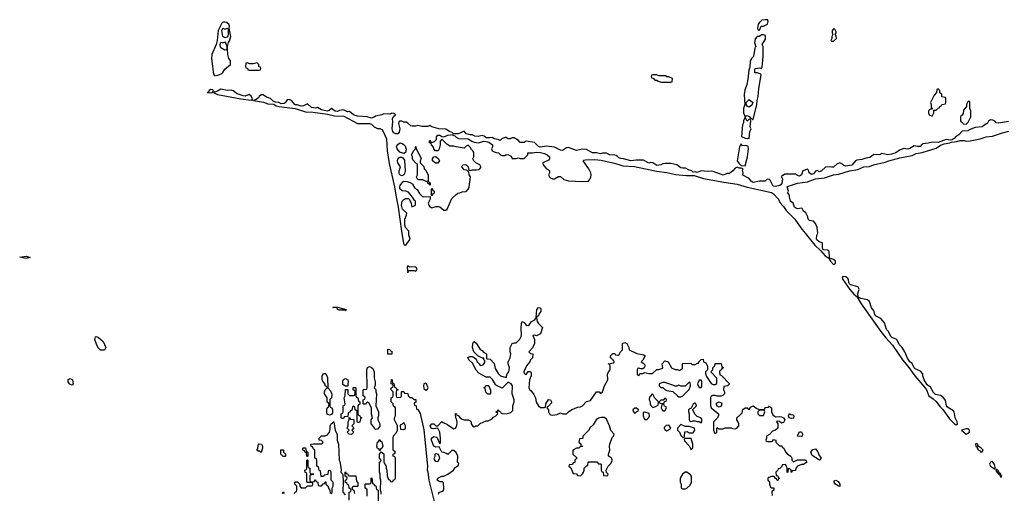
# Model space of a CAD drawing. Header units: inches. Extents: x 2701323 to 2964515, y 494916 to 722124.
# Tile 137 of 256: x 2744046 to 2753849, y 681000 to 685716. Entities that reach past the tile are written whole.
import ezdxf

# ---------------------------------------------------------------- set-up
doc = ezdxf.new("R2010")
doc.units = ezdxf.units.IN
doc.header["$MEASUREMENT"] = 0
doc.layers.add('C7648', color=7, linetype='Continuous')
doc.layers.add('C7658', color=7, linetype='Continuous')

msp = doc.modelspace()

# ---------------------------------------------------------------- linework, layer by layer
at = {"layer": 'C7648', "color": 2}
for points, elevation in [([(2746070, 685692.7), (2746058.5, 685681.5), (2746021, 685610), (2746010.9, 685509.1), (2746001, 685470), (2745958, 685370), (2745956, 685330), (2745974.4, 685174.4), (2745982, 685162), (2745990, 685158), (2746030, 685168), (2746058.9, 685181.1), (2746069, 685190), (2746090, 685224.7), (2746146, 685270), (2746146, 685310), (2746128.9, 685328.9), (2746119, 685370), (2746114, 685430), (2746114, 685450), (2746124, 685490), (2746134, 685506), (2746148, 685550), (2746132.7, 685630), (2746135.1, 685650), (2746129.3, 685670), (2746119.3, 685679.3), (2746110, 685686.6), (2746087.7, 685692.3)], 10), ([(2746090, 685535.3), (2746069.2, 685549.2), (2746059.3, 685610), (2746069.1, 685630.9), (2746090, 685621), (2746110.9, 685630.9), (2746122, 685622), (2746122.8, 685577.2), (2746118, 685550), (2746110, 685542)], 10), ([(2746090, 685413.2), (2746050, 685436), (2746044.2, 685444.2), (2746040.9, 685470), (2746050, 685492), (2746070, 685484.7), (2746090, 685494), (2746099.1, 685479.1), (2746108, 685450), (2746107.5, 685432.5), (2746103.6, 685416.4)], 10), ([(2746410, 685286), (2746370, 685275.3), (2746336.4, 685276.4), (2746310, 685286), (2746298, 685282), (2746294, 685250), (2746298, 685238), (2746312.7, 685232.7), (2746318, 685218), (2746330, 685214), (2746430, 685214), (2746442, 685218), (2746446, 685230), (2746442, 685242), (2746427.3, 685247.3), (2746426, 685270)], 10), ([(2745950, 685022), (2745932, 685010), (2745924.7, 684995.3), (2745914, 684990), (2745950, 684986.8), (2745966, 684990), (2745976.4, 685003.6), (2745970, 685018)], 10), ([(2746050, 685023.7), (2746016.4, 685003.6), (2745990, 684994), (2745983.6, 684996.4), (2745974, 684990), (2746014, 684970), (2746247.1, 684927.1), (2746350, 684914.8), (2746358, 684918), (2746366, 684914), (2746362, 684922), (2746365.2, 684930), (2746350, 684953.2), (2746330, 684972.3), (2746290, 684954), (2746270, 684958.4), (2746210, 684977.2), (2746170, 685006), (2746150, 685014), (2746110, 685009.4)], 10), ([(2747870, 684384), (2747830, 684397.7), (2747803.1, 684430), (2747797.6, 684450), (2747800.9, 684459.1), (2747810, 684473.4), (2747830, 684488.4), (2747859.5, 684479.5), (2747881.6, 684461.6), (2747888.6, 684448.6), (2747894.4, 684425.6), (2747887.3, 684392.7)], 10), ([(2748130, 684066), (2748122, 684082), (2748110, 684086), (2748106, 684106), (2748094, 684106), (2748060.4, 684120.4), (2748020.4, 684120.4), (2748007.3, 684127.3), (2748000.4, 684140.4), (2747998, 684150), (2748006, 684170), (2748006, 684270), (2748002, 684282), (2747990, 684286), (2747960.2, 684320.2), (2747955.3, 684330), (2747955.3, 684350), (2747946, 684370), (2747970, 684414), (2747986, 684430), (2747986, 684450), (2747990, 684454), (2747992.7, 684432.7), (2748002, 684410), (2748038, 684350), (2748042, 684330), (2748034, 684310), (2748034, 684290), (2748070, 684254), (2748074, 684230), (2748090, 684214), (2748112, 684170), (2748114, 684110), (2748118, 684098), (2748131.6, 684091.6), (2748134, 684070)], 10), ([(2748185.6, 684285.6), (2748155.3, 684310), (2748155.3, 684330), (2748168.7, 684351.3), (2748190, 684352), (2748216, 684330), (2748224.7, 684310), (2748210, 684288.7)], 10), ([(2747850, 684162.4), (2747831.2, 684171.2), (2747824.1, 684184.1), (2747825.3, 684210), (2747838.7, 684250), (2747810.9, 684290), (2747806.8, 684310), (2747811.9, 684328.1), (2747821.3, 684338.7), (2747830, 684345.7), (2747850, 684347.2), (2747861.7, 684341.7), (2747875.6, 684315.6), (2747882.7, 684210), (2747877.2, 684182.8), (2747870, 684172)], 10), ([(2748146, 683966), (2748146, 684030), (2748150, 684034), (2748158, 684018), (2748174, 684010), (2748174, 683990), (2748158, 683982), (2748150, 683966)], 10), ([(2744110, 683339.5), (2744046, 683350), (2744110, 683362), (2744150, 683349.5)], 6), ([(2747910, 683268), (2747904.9, 683250), (2747910, 683194), (2747912.9, 683207.1), (2747922.7, 683217.3), (2747970, 683219.5), (2747990, 683210.7), (2748002.9, 683230), (2747990, 683254), (2747932.1, 683252.1), (2747917.2, 683257.2)], 10), ([(2747290, 682818), (2747282, 682822), (2747230, 682822.4), (2747209.4, 682830), (2747205.2, 682845.2), (2747165.2, 682850), (2747170, 682853.4), (2747210, 682852.4), (2747298, 682830)], 6), ([(2744850, 682426), (2744830, 682446), (2744813.6, 682473.6), (2744795.3, 682530), (2744802, 682558), (2744810, 682562), (2744830, 682552), (2744876, 682510), (2744902, 682450), (2744890, 682426)], 6), ([(2747710, 682386), (2747710, 682434), (2747732.7, 682432.7), (2747738, 682418), (2747750, 682414), (2747750, 682386)], 6), ([(2747130, 681778), (2747108.9, 681788.9), (2747103.1, 681803.1), (2747103.1, 681836.9), (2747110, 681854), (2747122, 681858), (2747126, 681890), (2747122, 681902), (2747108.4, 681908.4), (2747108, 681950), (2747082, 681990), (2747082, 682010), (2747088.4, 682031.6), (2747106, 682050), (2747102, 682062), (2747088.4, 682068.4), (2747087.3, 682087.3), (2747070, 682106), (2747058, 682130), (2747058, 682170), (2747070, 682194), (2747090, 682194), (2747094, 682190), (2747111.3, 682151.3), (2747114, 682050), (2747139.8, 682019.8), (2747152.7, 681987.3), (2747151.6, 681948.4), (2747138, 681942), (2747134, 681930), (2747134, 681870), (2747138, 681858), (2747154, 681850), (2747162, 681830), (2747159.6, 681800.4), (2747150, 681786)], 6), ([(2747590, 681635.3), (2747581.2, 681641.2), (2747570, 681666), (2747546, 681690), (2747546, 681730), (2747558, 681750), (2747548, 681788), (2747548, 681850), (2747522, 681902), (2747510, 681906), (2747498, 681902), (2747490, 681886), (2747470, 681886), (2747466, 681890), (2747466, 681930), (2747482, 681938), (2747486, 681950), (2747482, 681962), (2747466, 681970), (2747466, 682030), (2747470, 682034), (2747502, 682038), (2747506, 682050), (2747502, 682230), (2747510, 682254), (2747530, 682262), (2747550, 682254), (2747562, 682242), (2747574, 682210), (2747574, 682150), (2747584.7, 682110), (2747583.6, 682076.4), (2747574, 682050), (2747592, 682032), (2747592, 682010), (2747598, 681990), (2747592, 681870), (2747618, 681810), (2747618, 681770), (2747611.3, 681750), (2747611.6, 681731.6), (2747631.3, 681690), (2747630, 681666), (2747610, 681638)], 6), ([(2744570, 682078), (2744550, 682082), (2744542, 682090), (2744528.7, 682110), (2744530, 682134), (2744550, 682142), (2744572, 682130), (2744578, 682090)], 6), ([(2747290, 682066), (2747264, 682084), (2747263.1, 682116.9), (2747270, 682134), (2747280.4, 682139.6), (2747290, 682142), (2747312, 682130), (2747318, 682110), (2747312, 682090), (2747314, 682070), (2747310, 682066)], 6), ([(2748090, 682095.6), (2748068.9, 682091.1), (2748064.9, 682070), (2748070, 682044.7), (2748090, 682027.3), (2748104.7, 682035.3), (2748111.8, 682050), (2748097, 682090)], 10), ([(2747410, 681706), (2747406, 681710), (2747406, 681810), (2747402, 681822), (2747386, 681830), (2747382, 681862), (2747370, 681866), (2747358, 681862), (2747352.7, 681827.3), (2747338, 681822), (2747332.7, 681807.3), (2747318, 681802), (2747314, 681766), (2747278, 681762), (2747270, 681746), (2747250, 681746), (2747246, 681750), (2747246, 681790), (2747262, 681798), (2747266, 681810), (2747266, 681870), (2747282, 681878), (2747286, 681890), (2747278, 681950), (2747286, 681970), (2747290, 682034), (2747312.7, 682032.7), (2747314, 681990), (2747330, 681974), (2747370, 681974), (2747382, 681978), (2747386, 682010), (2747382, 682022), (2747367.3, 682027.3), (2747366, 682050), (2747370, 682054), (2747390, 682054), (2747394, 682050), (2747394, 681970), (2747398, 681958), (2747414, 681950), (2747418, 681918), (2747434, 681910), (2747432.7, 681887.3), (2747418, 681882), (2747414, 681870), (2747414, 681790), (2747418, 681778), (2747432.7, 681772.7), (2747438, 681758), (2747454, 681750), (2747438, 681742), (2747434, 681710), (2747430, 681706)], 6), ([(2748730, 681986), (2748707.3, 681987.3), (2748688.4, 682008.4), (2748682, 682042), (2748668.4, 682048.4), (2748670, 682054), (2748682, 682058), (2748688.4, 682071.6), (2748711.6, 682071.6), (2748719.6, 682059.6), (2748732.7, 682027.3), (2748734, 681990)], 6), ([(2747350, 681586), (2747327.3, 681587.3), (2747306, 681610), (2747326, 681630), (2747306, 681650), (2747318, 681670), (2747318, 681710), (2747326, 681730), (2747326, 681754), (2747332.7, 681752.7), (2747338, 681738), (2747370, 681734), (2747374, 681730), (2747374, 681690), (2747354, 681670), (2747371.6, 681651.6), (2747354, 681630), (2747371.3, 681610)], 6), ([(2747870, 681706), (2747852.7, 681687.3), (2747838, 681682), (2747834, 681670), (2747838, 681638), (2747870, 681634), (2747886, 681650), (2747886, 681670)], 6), ([(2749870, 681755.3), (2749834.6, 681754.6), (2749810, 681748.7), (2749784.7, 681730), (2749756.9, 681683.1), (2749725.4, 681654.6), (2749710, 681626), (2749654, 681570), (2749654, 681550), (2749650, 681546), (2749618, 681542), (2749614, 681510), (2749631.6, 681491.6), (2749634, 681474), (2749652, 681470), (2749650, 681466), (2749630, 681466), (2749611.6, 681448.4), (2749590, 681448), (2749554, 681430), (2749554, 681390), (2749591.6, 681351.6), (2749591.6, 681348.4), (2749574, 681330), (2749572.7, 681307.3), (2749558, 681302), (2749550, 681286), (2749518, 681282), (2749514, 681270), (2749532.7, 681252.7), (2749558, 681198), (2749590, 681194), (2749598, 681178), (2749630, 681174), (2749650, 681194), (2749658, 681210), (2749666, 681230), (2749666, 681250), (2749690, 681274), (2749702, 681278), (2749706, 681310), (2749710, 681314), (2749791.6, 681311.6), (2749810, 681294), (2749830, 681294), (2749834, 681290), (2749834, 681230), (2749838, 681218), (2749854, 681210), (2749858, 681178), (2749890, 681174), (2749902, 681178), (2749906, 681190), (2749887.3, 681207.3), (2749886, 681230), (2749906, 681270), (2749928.4, 681291.6), (2749948, 681330), (2749934.6, 681354.6), (2749908, 681370), (2749908, 681390), (2749922, 681430), (2749919, 681470), (2749922, 681490), (2749944, 681556), (2749958, 681570), (2749966, 681590), (2749930, 681626), (2749918, 681670), (2749890, 681738)], 6), ([(2747630, 681426), (2747622, 681442), (2747610, 681446), (2747602, 681470), (2747608, 681510), (2747622, 681518), (2747630, 681534), (2747638, 681518), (2747651.6, 681511.6), (2747662, 681470), (2747650, 681446), (2747638, 681442), (2747634, 681426)], 6), ([(2746450, 681406), (2746438, 681418), (2746420.4, 681420.4), (2746408, 681430), (2746416.4, 681443.6), (2746420.4, 681479.6), (2746430, 681492), (2746454, 681490), (2746462, 681470), (2746462, 681450)], 6), ([(2746670, 681366), (2746646, 681390), (2746647.3, 681432.7), (2746670, 681434), (2746674, 681430), (2746674, 681410), (2746694, 681390), (2746694, 681370), (2746690, 681366)], 6), ([(2746910, 681366), (2746906, 681370), (2746902, 681402), (2746887.3, 681407.3), (2746882, 681422), (2746866, 681430), (2746866, 681450), (2746870, 681454), (2746892.7, 681452.7), (2746898, 681418), (2746914, 681410), (2746914, 681370)], 6), ([(2748210, 681314), (2748190, 681317.2), (2748175.5, 681335.5), (2748172.7, 681350), (2748182.7, 681370), (2748184, 681390), (2748190, 681396), (2748211.1, 681391.1), (2748223.5, 681363.5), (2748224.9, 681350)], 6)]:
    msp.add_lwpolyline(points, close=True, dxfattribs=dict(at, elevation=elevation))
for points, elevation in [([(2750000, 684348.9), (2749983, 684363), (2749970, 684367.6), (2749918, 684370), (2749890, 684387), (2749850, 684386.6), (2749830, 684379.5), (2749790, 684389.6), (2749749.6, 684389.6), (2749690, 684422.9), (2749650, 684427), (2749590, 684412.7), (2749510, 684441.6), (2749490, 684440.7), (2749450, 684414), (2749430, 684415.6), (2749370, 684446.6), (2749290, 684458), (2749228, 684448), (2749210, 684452.7), (2749170, 684492.7), (2749090, 684507), (2749070, 684494.5), (2749030, 684494.5), (2749012.6, 684512.6), (2748970, 684540.9), (2748950, 684539.3), (2748930, 684529.3), (2748910, 684529.3), (2748890, 684543.6), (2748878.4, 684541.6), (2748850, 684532.3), (2748830, 684512.7), (2748810, 684522.7), (2748769.5, 684529.5), (2748750, 684542.7), (2748722, 684538), (2748690, 684539.7), (2748670, 684555.1), (2748650, 684562.9), (2748610, 684552.4), (2748577.7, 684557.7), (2748550, 684569.4), (2748529.5, 684569.5), (2748490, 684580.9), (2748470, 684605.2), (2748410, 684578.4), (2748370, 684579), (2748361.2, 684581.2), (2748359, 684590), (2748324.2, 684604.2), (2748290, 684627.3), (2748218, 684630), (2748150, 684649.3), (2748130, 684662.7), (2748110, 684653.2), (2748050, 684653.3), (2748010, 684662.4), (2747985.8, 684654.2), (2747954.7, 684654.7), (2747939.4, 684659.4), (2747910, 684686.6), (2747894.2, 684694.2), (2747870, 684695.1), (2747850, 684704.5), (2747830, 684707), (2747821.2, 684698.8), (2747816.1, 684683.9), (2747829.1, 684630), (2747824.7, 684595.3), (2747810, 684580.9), (2747790, 684579.5), (2747769.6, 684589.6), (2747761.7, 684601.7), (2747754.5, 684630), (2747762, 684702), (2747757, 684730), (2747769.1, 684750.9), (2747788, 684770), (2747770, 684782), (2747750, 684784), (2747730, 684775.3), (2747670, 684779.3), (2747650.5, 684769.5), (2747590, 684756), (2747575.2, 684744.8), (2747550, 684736), (2747506, 684750), (2747410, 684755.1), (2747368.7, 684770), (2747330, 684802), (2747310, 684798), (2747270, 684819.3), (2747230, 684812), (2747210, 684802.9), (2747186, 684806), (2747150, 684832.7), (2747126.7, 684813.3), (2747106.3, 684806.3), (2747050, 684817.6), (2747010, 684840.9), (2746990, 684836.2), (2746950, 684840.9), (2746910, 684878), (2746870, 684856.9), (2746850, 684855.6), (2746810, 684867.3), (2746787.2, 684867.2), (2746752.5, 684912.5), (2746730, 684919.6), (2746710, 684918), (2746690, 684889.2), (2746677.5, 684882.5), (2746650, 684879.3), (2746626, 684890), (2746593.6, 684893.6), (2746570, 684904), (2746542, 684930), (2746503.9, 684943.9), (2746470, 684969.3), (2746450, 684966.6), (2746430, 684952), (2746422.8, 684937.2), (2746399.8, 684920.2), (2746374, 684910), (2746473.4, 684893.4), (2746517.5, 684877.5), (2746576, 684876), (2746599.8, 684859.8), (2746628.4, 684851.6), (2746789.1, 684830.9), (2746890, 684798), (2746966, 684794), (2747110, 684774), (2747179.8, 684759.8), (2747274, 684754), (2747410, 684682), (2747530, 684682), (2747550, 684674), (2747574, 684650), (2747610, 684632), (2747630, 684631.3), (2747650, 684622), (2747662, 684610), (2747698, 684530), (2747706, 684410), (2747723.5, 684283.5), (2747778, 684050), (2747792.7, 683950), (2747814.9, 683850), (2747846, 683610), (2747868.5, 683488.5), (2747875.3, 683475.3), (2747890, 683470.8), (2747932.3, 683530), (2747920.9, 683570), (2747919, 683610), (2747885.9, 683645.9), (2747879.2, 683670), (2747881.1, 683730), (2747897.6, 683770), (2747899.5, 683790), (2747858.9, 683830), (2747847.3, 683870), (2747849.6, 683890), (2747855.1, 683910), (2747870, 683924.9), (2747890, 683935.8), (2747915.9, 683935.9), (2747926.2, 683926.2), (2747930, 683912), (2747939.8, 683899.8), (2747950, 683854), (2747986, 683870), (2747986, 683910), (2747976.4, 683916.4), (2747958, 683950), (2747918, 683998), (2747890, 684009.7), (2747853.2, 684013.2), (2747831.1, 684030), (2747829.6, 684050), (2747834.7, 684065.3), (2747859.5, 684100.5), (2747870, 684107.2), (2747905.1, 684105.1), (2747947.3, 684087.3), (2747958, 684078), (2747979.6, 684039.6), (2748003.6, 684023.6), (2748025.4, 683985.4), (2748056.9, 683956.9), (2748070, 683951.3), (2748134, 683954), (2748132, 683930), (2748112, 683890), (2748118, 683870), (2748130, 683852), (2748150, 683842), (2748190, 683856), (2748216.9, 683856.9), (2748230, 683852), (2748270, 683818), (2748290, 683818), (2748302, 683830), (2748350, 683934), (2748390, 683974), (2748402, 683978), (2748406, 683990), (2748427.3, 683992.7), (2748450, 684002), (2748490, 684004.7), (2748515.3, 684030), (2748522, 684050), (2748534, 684150), (2748522, 684170), (2748518, 684198), (2748498, 684218), (2748470, 684222), (2748448.7, 684250), (2748458, 684270), (2748470, 684274.8), (2748492, 684270), (2748512, 684250), (2748518, 684218), (2748530, 684214), (2748550, 684222), (2748590, 684221), (2748614.6, 684225.4), (2748628.4, 684231.6), (2748636.4, 684243.6), (2748638, 684250), (2748628, 684270), (2748589, 684289), (2748566, 684310), (2748558, 684330), (2748568.4, 684351.6), (2748568.7, 684390), (2748554.6, 684414.6), (2748543.1, 684423.1), (2748530, 684446), (2748510, 684466), (2748490, 684458), (2748470, 684438), (2748390, 684448.7), (2748370, 684458), (2748330, 684458), (2748298, 684478), (2748250, 684526), (2748232.7, 684507.3), (2748231.3, 684470), (2748222, 684430), (2748212, 684410), (2748186, 684410), (2748168.4, 684428.4), (2748167.3, 684447.3), (2748146, 684470), (2748142, 684482), (2748126, 684490), (2748126, 684510), (2748130, 684512), (2748138, 684498), (2748150, 684494), (2748176.4, 684503.6), (2748196.4, 684523.6), (2748195.3, 684550), (2748210, 684564.7), (2748230, 684564.7), (2748250, 684551.3), (2748270, 684551), (2748310, 684567.3), (2748354, 684574), (2748352, 684570), (2748378, 684558), (2748390, 684544.7), (2748414.4, 684534.4), (2748510, 684530.7), (2748546, 684506), (2748570, 684498), (2748610, 684491.3), (2748670, 684506.8), (2748690, 684504), (2748715.5, 684495.5), (2748752, 684470), (2748752, 684450), (2748742, 684430), (2748751.6, 684411.6), (2748763.6, 684403.6), (2748790, 684392), (2748811.6, 684391.6), (2748834, 684370), (2748850, 684362), (2748876.4, 684363.6), (2748890, 684374), (2748911.6, 684371.6), (2748938, 684358), (2748950, 684334), (2748990, 684334), (2749010, 684342), (2749030, 684334), (2749070, 684334), (2749106, 684370), (2749106, 684390), (2749110, 684391.3), (2749150, 684391), (2749190, 684397.3), (2749230, 684393.4), (2749270, 684382.8), (2749298, 684370), (2749322, 684350), (2749322, 684330), (2749310, 684318), (2749254, 684290), (2749258, 684270), (2749290, 684232), (2749310, 684222), (2749322, 684210), (2749322, 684190), (2749312, 684170), (2749325.4, 684145.4), (2749350, 684131.3), (2749370, 684132), (2749410, 684154), (2749430, 684154), (2749463.6, 684123.6), (2749510, 684111.3), (2749650, 684104), (2749710, 684107.3), (2749720.1, 684119.9), (2749731.2, 684148.8), (2749734.7, 684170), (2749731.5, 684190), (2749712.1, 684232.1), (2749655.3, 684310), (2749662, 684318), (2749678, 684322), (2749770, 684323.1), (2749835.6, 684315.6), (2749951.7, 684291.7), (2750000, 684277.1)], 10), ([(2748215.3, 680990), (2748222, 681010), (2748259.6, 681020.4), (2748267.3, 681032.7), (2748269.6, 681050), (2748264, 681104), (2748254.6, 681114.6), (2748230, 681115.1), (2748203.7, 681130), (2748210, 681150.4), (2748250, 681171.3), (2748270, 681172), (2748310, 681191.3), (2748366, 681230), (2748383.1, 681256.9), (2748410, 681274), (2748418, 681298), (2748406, 681310), (2748408, 681370), (2748390, 681406), (2748370, 681426), (2748350, 681426), (2748310, 681386), (2748296.4, 681396.4), (2748267.3, 681407.3), (2748248.7, 681408.7), (2748222, 681462), (2748190, 681459.3), (2748169.7, 681469.7), (2748145.1, 681530), (2748147, 681550), (2748170, 681566), (2748199.3, 681559.3), (2748230, 681494), (2748235.3, 681510), (2748235.3, 681550), (2748229.3, 681610), (2748210, 681648.7), (2748170, 681642), (2748150, 681645.1), (2748142.7, 681650), (2748132.7, 681670), (2748150.6, 681690.6), (2748170.6, 681690.6), (2748190, 681671.3), (2748210, 681672), (2748250, 681714), (2748263.6, 681703.6), (2748305.4, 681685.4), (2748322, 681670), (2748370, 681642), (2748386, 681650), (2748398, 681670), (2748402, 681710), (2748396.4, 681736.4), (2748388, 681750), (2748386, 681794), (2748394, 681790), (2748398, 681778), (2748410, 681774), (2748432, 681750), (2748450, 681738), (2748470, 681731.3), (2748510, 681732), (2748530, 681722), (2748542, 681710), (2748542, 681690), (2748554, 681670), (2748570, 681662), (2748588, 681672), (2748607.3, 681672.7), (2748630, 681694), (2748690, 681722), (2748710, 681722), (2748750, 681742), (2748763.1, 681756.9), (2748786, 681770), (2748806, 681790), (2748802, 681802), (2748786, 681810), (2748802, 681818), (2748810, 681834), (2748818, 681818), (2748834, 681810), (2748838, 681798), (2748850, 681794), (2748890, 681792), (2748936.4, 681803.6), (2748956.4, 681823.6), (2748955.3, 681870), (2748968.7, 681910), (2748968.7, 681930), (2748948, 681990), (2748953.2, 682070), (2748938, 682090), (2748910, 682108), (2748850, 682046), (2748794.6, 682074.6), (2748782, 682082), (2748752.5, 682132.5), (2748730, 682155.3), (2748690, 682155.3), (2748616.4, 682196.4), (2748590, 682226), (2748555.3, 682295.3), (2748518, 682330), (2748508.9, 682351.1), (2748530, 682362), (2748550, 682362), (2748572, 682352), (2748590, 682334), (2748602, 682310), (2748622, 682290), (2748630, 682274), (2748662, 682278), (2748676.4, 682303.6), (2748678, 682318), (2748668.4, 682328.4), (2748666, 682346), (2748654, 682346), (2748608, 682368), (2748568, 682410), (2748555.3, 682450), (2748558, 682490), (2748566, 682510), (2748570, 682512), (2748590, 682494), (2748630, 682432), (2748650, 682422), (2748664.7, 682404.7), (2748694, 682390), (2748694, 682350), (2748698, 682338), (2748730, 682334), (2748770, 682292), (2748781.4, 682241.4), (2748810, 682192), (2748834, 682170), (2748890, 682154), (2748898, 682190), (2748915.3, 682210), (2748924, 682250), (2748908, 682290), (2748908, 682310), (2748928, 682350), (2748935.3, 682390), (2748928.7, 682410), (2748928, 682450), (2748948, 682490), (2748970, 682498), (2748990, 682498), (2749024, 682536), (2749038, 682562), (2749042, 682578), (2749038, 682642), (2749042, 682690), (2749049, 682711), (2749070, 682702), (2749090, 682674), (2749110, 682672), (2749120.4, 682679.6), (2749142, 682710), (2749173.6, 682726.4), (2749183.1, 682736.9), (2749188.9, 682751.1), (2749195.3, 682830), (2749210, 682851), (2749230, 682842), (2749236, 682830), (2749236, 682810), (2749214.8, 682785.2), (2749210, 682766), (2749198, 682762), (2749192.7, 682747.3), (2749198.8, 682710), (2749210.5, 682690.5), (2749252, 682650), (2749230, 682588.7), (2749190, 682568.7), (2749170, 682575.3), (2749154, 682570), (2749170.9, 682530.9), (2749170.7, 682490), (2749150, 682448), (2749114, 682410), (2749132.7, 682392.7), (2749154, 682390), (2749151.3, 682350), (2749132, 682330), (2749124.7, 682310), (2749091.3, 682270), (2749066, 682210), (2749070, 682194), (2749090, 682182), (2749110, 682212), (2749131.3, 682211.3), (2749139.6, 682199.6), (2749138, 682170), (2749122, 682130), (2749116, 682050), (2749126, 682030), (2749139.9, 682019.9), (2749164.5, 681984.5), (2749181, 681950), (2749187.1, 681907.1), (2749210, 681872), (2749230, 681854), (2749270, 681854), (2749282, 681858), (2749286, 681890), (2749310, 681934), (2749331.6, 681931.6), (2749342, 681910), (2749339.6, 681900.4), (2749310, 681866), (2749298, 681862), (2749294, 681850), (2749311.6, 681831.6), (2749311.3, 681810), (2749322, 681790), (2749330, 681782), (2749350, 681778), (2749396.4, 681783.6), (2749430, 681802), (2749452.7, 681792.7), (2749490, 681792), (2749508.9, 681811.1), (2749544.7, 681835.3), (2749603.1, 681856.9), (2749630, 681862), (2749650, 681872), (2749690, 681914), (2749730, 681924.7), (2749789, 682011), (2749814, 682010), (2749830, 681994), (2749848.4, 682011.6), (2749869.3, 682070.7), (2749902, 682130), (2749898, 682190), (2749910, 682214), (2749926, 682230), (2749926, 682270), (2749922, 682282), (2749906, 682290), (2749962, 682298), (2749966, 682310), (2749962, 682322), (2749947.3, 682327.3), (2749942, 682342), (2749928.4, 682348.4), (2749928, 682370), (2749950, 682392), (2749971.6, 682391.6), (2749978, 682378), (2750000, 682375.2)], 6), ([(2747646, 680990), (2747646, 681010), (2747638, 681030), (2747642, 681130), (2747634, 681150), (2747635.3, 681190), (2747628, 681210), (2747628, 681310), (2747642, 681318), (2747646, 681330), (2747628.4, 681348.4), (2747628, 681390), (2747646, 681414), (2747671.6, 681391.6), (2747672.7, 681312.7), (2747683.6, 681283.6), (2747694, 681270), (2747694, 681250), (2747702, 681230), (2747704.7, 681175.3), (2747718, 681138), (2747732.7, 681132.7), (2747738, 681118), (2747750, 681114), (2747762, 681118), (2747767.3, 681132.7), (2747782, 681138), (2747786, 681150), (2747786, 681350), (2747782, 681362), (2747766, 681370), (2747766, 681390), (2747782, 681398), (2747786, 681410), (2747766, 681430), (2747766, 681550), (2747768.4, 681571.6), (2747796.4, 681603.6), (2747806, 681630), (2747806, 681670), (2747778, 681730), (2747778, 681750), (2747786, 681770), (2747786, 681850), (2747782, 681862), (2747767.3, 681867.3), (2747766, 681890), (2747746, 681910), (2747746, 681950), (2747762, 681958), (2747766, 681970), (2747766, 682010), (2747746, 682030), (2747746, 682050), (2747762, 682058), (2747766, 682070), (2747762, 682082), (2747746, 682090), (2747747.3, 682132.7), (2747754, 682130), (2747758, 682098), (2747771.6, 682091.6), (2747778, 682058), (2747790, 682054), (2747798, 682038), (2747814, 682030), (2747798, 682022), (2747794, 682010), (2747794, 681970), (2747798, 681958), (2747810, 681954), (2747842, 681958), (2747846, 681970), (2747846, 682010), (2747850, 682014), (2747870, 682014), (2747878, 681998), (2747912, 681992), (2747914, 681970), (2747930, 681954), (2747950, 681954), (2747970, 681934), (2747990, 681934), (2747991.6, 681908.4), (2747978, 681902), (2747974, 681890), (2747978, 681878), (2747994, 681870), (2747998, 681838), (2748010, 681834), (2748033.7, 681793.7), (2748070.6, 681630.6), (2748104.7, 681270), (2748102, 681230), (2748110, 681214), (2748121, 681130), (2748178, 680890)], 6), ([(2747150, 680994), (2747158, 681010), (2747158, 681050), (2747166, 681070), (2747166, 681110), (2747146, 681130), (2747146, 681210), (2747142, 681222), (2747130, 681226), (2747118, 681222), (2747112.7, 681187.3), (2747078, 681182), (2747070, 681166), (2747047.3, 681167.3), (2747042, 681222), (2747027.3, 681227.3), (2747022, 681262), (2747006, 681270), (2747006, 681330), (2747002, 681342), (2746986, 681350), (2746986, 681430), (2746967.3, 681447.3), (2746962, 681462), (2746947.3, 681467.3), (2746946, 681490), (2746970, 681494), (2747050, 681494), (2747062, 681498), (2747066, 681510), (2747050, 681526), (2747027.3, 681527.3), (2747026, 681550), (2747050, 681571.3), (2747088.4, 681571.6), (2747110, 681582), (2747129, 681610), (2747136.4, 681636.4), (2747138, 681670), (2747150, 681694), (2747162, 681698), (2747167.3, 681712.7), (2747174, 681710), (2747185.4, 681625.4), (2747206, 681590), (2747206, 681530), (2747221, 681490), (2747226.8, 681330), (2747234.8, 681314.8), (2747240.7, 681280.7), (2747246.4, 681233.6), (2747244.7, 681210), (2747258, 681198), (2747263.6, 681183.6), (2747267.3, 681112.7), (2747264.7, 681010), (2747285.4, 680985.4)], 6), ([(2746782, 680998), (2746787.3, 681012.7), (2746802, 681018), (2746806, 681030), (2746806, 681070), (2746786, 681090), (2746786, 681110), (2746790, 681114), (2746812.7, 681112.7), (2746834, 681090), (2746834, 681070), (2746850, 681054), (2746890, 681054), (2746910, 681074), (2746950, 681074), (2746962, 681078), (2746966, 681090), (2746962, 681102), (2746950, 681106), (2746910, 681106), (2746906, 681110), (2746906, 681190), (2746902, 681202), (2746887.3, 681207.3), (2746886, 681230), (2746902, 681238), (2746906, 681250), (2746906, 681330), (2746910, 681334), (2746914, 681330), (2746914, 681270), (2746918, 681258), (2746934, 681250), (2746934, 681210), (2746938, 681198), (2746970, 681194), (2746974, 681190), (2746970, 681186), (2746938, 681182), (2746934, 681170), (2746934, 681130), (2746938, 681118), (2746970, 681114), (2746982, 681118), (2746986, 681134), (2746990, 681134), (2746998, 681118), (2747014, 681110), (2747018, 681078), (2747030, 681074), (2747050, 681074), (2747067.3, 681092.7), (2747082, 681098), (2747087.3, 681112.7), (2747092.7, 681112.7), (2747094, 681090), (2747112.7, 681072.7), (2747123.6, 681043.6), (2747134, 681030), (2747138, 680998)], 6), ([(2747326, 680930), (2747326, 681010), (2747342, 681018), (2747346, 681030), (2747342, 681042), (2747326, 681050), (2747322, 681082), (2747310, 681086), (2747302, 681102), (2747286, 681110), (2747288.4, 681131.6), (2747302, 681138), (2747306, 681150), (2747302, 681162), (2747286, 681170), (2747286, 681210), (2747290, 681214), (2747298, 681198), (2747312.7, 681192.7), (2747318, 681178), (2747330, 681174), (2747392.7, 681172.7), (2747398, 681118), (2747414, 681110), (2747414, 681070), (2747410, 681066), (2747370, 681066), (2747358, 681062), (2747354, 681050), (2747358, 681038), (2747374, 681030), (2747378, 680998)], 6), ([(2747506, 680970), (2747506, 681030), (2747502, 681042), (2747486, 681050), (2747486, 681090), (2747490, 681094), (2747530, 681094), (2747542, 681098), (2747546, 681110), (2747546, 681150), (2747552.7, 681152.7), (2747558, 681098), (2747572.7, 681092.7), (2747578, 681078), (2747592.7, 681072.7), (2747598, 681038), (2747614, 681030), (2747614, 680870)], 6), ([(2746662, 680998), (2746670, 681014), (2746678, 680998)], 6)]:
    msp.add_lwpolyline(points, dxfattribs=dict(at, elevation=elevation))
at = {"layer": 'C7658', "color": 2}
for points, elevation in [([(2751470, 685716), (2751434, 685710), (2751410, 685688), (2751398, 685670), (2751392, 685630), (2751394, 685614), (2751410, 685612), (2751428.9, 685651.1), (2751450, 685651), (2751490, 685672), (2751496.5, 685696.5), (2751493.2, 685713.2)], 10), ([(2752150, 685626), (2752134, 685610), (2752134, 685590), (2752142, 685570), (2752132, 685550), (2752132, 685528), (2752122, 685510), (2752130, 685502), (2752150, 685502), (2752178, 685530), (2752176.4, 685556.4), (2752166, 685570), (2752176.4, 685583.6), (2752176.4, 685596.4), (2752162, 685622)], 10), ([(2751450, 685564), (2751430, 685564), (2751410, 685548.7), (2751390, 685548), (2751370, 685526), (2751361, 685490), (2751374, 685446), (2751370, 685446), (2751366.4, 685433.6), (2751350.8, 685350), (2751332, 685330), (2751319.6, 685300.4), (2751315.3, 685244.7), (2751306.4, 685213.6), (2751295.3, 685124.7), (2751284.7, 685070), (2751265.4, 685014.6), (2751258, 684970), (2751264.7, 684870), (2751251.3, 684830), (2751251.3, 684790), (2751261, 684761), (2751270, 684752), (2751290, 684762.8), (2751314, 684750), (2751318, 684738), (2751330, 684734), (2751342, 684722), (2751350, 684722), (2751384.5, 684870), (2751387.7, 684912.3), (2751399.3, 684950), (2751406.6, 685030), (2751428.4, 685168.4), (2751417.2, 685177.2), (2751390, 685185.2), (2751370, 685185.2), (2751366, 685190), (2751365.2, 685210), (2751369.5, 685230.5), (2751415.9, 685235.9), (2751430, 685231.3), (2751436.6, 685243.4), (2751449.5, 685349.5), (2751448, 685450), (2751438, 685470), (2751470, 685522), (2751472.1, 685532.1), (2751470, 685558)], 10), ([(2750390, 685166), (2750350, 685166), (2750338, 685162), (2750334, 685150), (2750338, 685138), (2750352.7, 685132.7), (2750370, 685114), (2750390, 685114), (2750403.6, 685103.6), (2750432.7, 685092.7), (2750530, 685094), (2750542, 685098), (2750546, 685130), (2750510, 685146), (2750490, 685146), (2750476.4, 685156.4), (2750410, 685158)], 10), ([(2753190, 685026), (2753178, 685022), (2753174, 684990), (2753150, 684966), (2753114, 684890), (2753122, 684870), (2753122, 684842), (2753134, 684826), (2753110, 684826), (2753094, 684810), (2753094, 684790), (2753102, 684770), (2753130, 684754), (2753146, 684790), (2753146, 684814), (2753170, 684814), (2753190, 684834), (2753202, 684838), (2753207.3, 684852.7), (2753222, 684858), (2753227.3, 684872.7), (2753262, 684878), (2753266, 684890), (2753266, 684930), (2753262, 684942), (2753227.3, 684947.3), (2753226, 684970), (2753207.3, 684987.3), (2753206, 685010)], 10), ([(2751310, 684846), (2751292.7, 684852.7), (2751278, 684870), (2751278, 684890), (2751310, 684922), (2751346.8, 684890), (2751336.3, 684863.7)], 10), ([(2753490, 684906), (2753474, 684870), (2753474, 684850), (2753443.6, 684816.4), (2753439.6, 684780.4), (2753430, 684766), (2753418, 684762), (2753414, 684750), (2753414, 684710), (2753418, 684698), (2753432, 684692), (2753438, 684678), (2753470, 684674), (2753490, 684694), (2753515.3, 684750), (2753515.3, 684810), (2753506, 684830), (2753506, 684890), (2753502, 684902)], 10), ([(2751270, 684746), (2751252, 684710), (2751254, 684690), (2751242.8, 684670), (2751231.6, 684551.6), (2751270, 684536), (2751310, 684534), (2751316.4, 684603.6), (2751328.7, 684630), (2751318, 684650), (2751326, 684710), (2751322, 684722), (2751310, 684726), (2751290, 684706)], 10), ([(2751230, 684478), (2751224.7, 684475.3), (2751211.6, 684448.4), (2751190.8, 684310), (2751206, 684286), (2751230, 684264.7), (2751270, 684262), (2751292.7, 684350), (2751300.9, 684430), (2751299, 684450), (2751296, 684456), (2751270, 684462.7), (2751241.5, 684461.5)], 10), ([(2752110, 683346), (2752103.6, 683336.4), (2752117.3, 683310), (2752150, 683278.8), (2752159.3, 683280.7), (2752168.7, 683290), (2752167, 683310), (2752150, 683329.4), (2752122.8, 683337.2), (2752115.3, 683335.3)], 10), ([(2752242, 683158), (2752236, 683150), (2752242, 683130), (2752310.7, 683030), (2752350, 682982.8), (2752379.8, 682959.8), (2752424.9, 682884.9), (2752620.7, 682610), (2752668.4, 682548.4), (2752734.4, 682474.4), (2752834, 682330), (2752890, 682266), (2752957.3, 682170), (2753055.5, 682055.5), (2753073.4, 682030), (2753097.3, 681970), (2753141.7, 681941.7), (2753170, 681913.4), (2753205.5, 681865.5), (2753235.6, 681835.6), (2753302.6, 681742.6), (2753350, 681694.8), (2753370, 681681), (2753382, 681690), (2753380.9, 681710), (2753359.5, 681750), (2753349.4, 681810), (2753342, 681822), (2753303.3, 681843.3), (2753281.3, 681861.3), (2753275.1, 681870), (2753263.7, 681923.7), (2753238.7, 681958.7), (2753212.7, 681972.7), (2753164.1, 681984.1), (2753143.6, 682003.6), (2753115.2, 682055.2), (2753080.5, 682080.5), (2753052.3, 682130), (2753038.4, 682170), (2753038, 682190), (2753014.6, 682214.6), (2752960.4, 682240.4), (2752951.8, 682250), (2752932.5, 682292.5), (2752909.5, 682309.5), (2752884.2, 682344.2), (2752858, 682410), (2752833.1, 682453.1), (2752802.7, 682482.7), (2752783.6, 682523.6), (2752773.6, 682533.6), (2752729.6, 682549.6), (2752720.1, 682560.1), (2752697.6, 682610), (2752674.5, 682630), (2752656.1, 682696.1), (2752620.9, 682740.9), (2752565.6, 682765.6), (2752556.2, 682790), (2752554, 682814), (2752527.6, 682847.6), (2752507, 682910), (2752486.6, 682926.6), (2752420.1, 682940.1), (2752394, 682954), (2752391.5, 682990), (2752403.6, 683030), (2752394.7, 683054.7), (2752316.9, 683076.9), (2752306.3, 683086.3), (2752300.1, 683100.1), (2752296.3, 683130), (2752290, 683139.5), (2752270, 683155.6)], 10), ([(2750710, 682106), (2750672, 682068), (2750630, 682068), (2750610, 682075.3), (2750590, 682066), (2750570, 682066), (2750550, 682078), (2750470, 682102), (2750450, 682102), (2750414, 682090), (2750412, 682070), (2750430, 682052), (2750450, 682052), (2750470, 682032), (2750490, 682022), (2750550, 682014), (2750594, 681970), (2750610, 681962), (2750630, 681962), (2750650, 681972), (2750710, 682034), (2750726, 682070), (2750722, 682102)], 6), ([(2750830, 682126), (2750810, 682126), (2750794, 682090), (2750810, 682054), (2750830, 682054), (2750838, 682062), (2750836.4, 682116.4)], 6), ([(2750350, 681986), (2750338, 681982), (2750330, 681966), (2750318, 681962), (2750314, 681930), (2750322, 681910), (2750322, 681890), (2750330, 681874), (2750350, 681854), (2750370, 681862), (2750402, 681878), (2750406, 681910), (2750370, 681946)], 6), ([(2750470, 681946), (2750454, 681926), (2750430, 681926), (2750414, 681910), (2750418, 681898), (2750450, 681894), (2750462, 681898), (2750466, 681914), (2750482, 681918), (2750486, 681930), (2750482, 681942)], 6), ([(2750770, 681898), (2750763.6, 681896.4), (2750750, 681886), (2750732.7, 681847.3), (2750710, 681838), (2750704.7, 681830), (2750704.7, 681810), (2750712, 681790), (2750712.7, 681732.7), (2750718, 681718), (2750730, 681714), (2750750, 681722), (2750770, 681722), (2750790, 681714), (2750810, 681714), (2750830, 681702), (2750838, 681710), (2750836.4, 681736.4), (2750826, 681750), (2750790, 681766), (2750770, 681786), (2750748.4, 681828.4), (2750747.3, 681832.7), (2750786, 681870), (2750778, 681890)], 6), ([(2751010, 681858), (2750990, 681868), (2750983.1, 681883.1), (2750984, 681896), (2751010, 681912), (2751030, 681902), (2751038, 681890), (2751030, 681866)], 6), ([(2750170, 681848), (2750152, 681830), (2750152.7, 681812.7), (2750170, 681794), (2750190, 681814), (2750202, 681818), (2750206, 681830), (2750187.3, 681847.3)], 6), ([(2750270, 681808), (2750254, 681806), (2750252, 681770), (2750263.6, 681743.6), (2750270, 681734), (2750290, 681734), (2750310, 681754), (2750315.3, 681770), (2750314, 681794)], 6), ([(2750450, 681886), (2750438, 681882), (2750434, 681850), (2750442, 681830), (2750450, 681822), (2750470, 681822), (2750486, 681850), (2750482, 681862), (2750467.3, 681867.3), (2750462, 681882)], 6), ([(2751450, 681826), (2751410, 681826), (2751394, 681810), (2751394, 681790), (2751410, 681774), (2751450, 681774), (2751466, 681810), (2751462, 681822)], 6), ([(2751730, 681744), (2751708, 681750), (2751702, 681770), (2751710, 681794), (2751724.7, 681784.7), (2751742, 681782), (2751754, 681770), (2751750, 681748)], 6), ([(2750510, 681678), (2750483.6, 681676.4), (2750463.6, 681656.4), (2750462, 681650), (2750470, 681634), (2750490, 681622), (2750520.4, 681639.6), (2750528, 681650)], 6), ([(2750630, 681686), (2750594, 681650), (2750594, 681630), (2750614, 681610), (2750630, 681574), (2750650, 681554), (2750662, 681558), (2750666, 681570), (2750667.3, 681612.7), (2750690, 681614), (2750710, 681602), (2750750, 681602), (2750768, 681630), (2750766, 681650), (2750710, 681666), (2750670, 681666)], 6), ([(2751830, 681564), (2751788.7, 681570), (2751795.3, 681590), (2751810, 681611), (2751830, 681611), (2751838, 681598), (2751841, 681590), (2751838, 681570)], 6), ([(2753490, 681642), (2753470, 681641.2), (2753422, 681630), (2753470, 681587.3), (2753502, 681610), (2753502, 681630), (2753496.5, 681636.5)], 10), ([(2750730, 681546), (2750670, 681546), (2750662, 681538), (2750663.6, 681523.6), (2750711.3, 681471.3), (2750730, 681434), (2750747.3, 681452.7), (2750748, 681470), (2750748, 681490)], 6), ([(2752010, 681329), (2751936, 681376), (2751924, 681410), (2751942.7, 681437.3), (2751970, 681441), (2751994, 681414), (2752004, 681384), (2752024.7, 681350)], 6), ([(2753570, 681495.3), (2753562, 681490), (2753566, 681470), (2753578, 681458), (2753578, 681450), (2753590, 681432), (2753604.7, 681424.7), (2753610, 681414), (2753630, 681414), (2753638, 681430), (2753618, 681450), (2753590, 681468), (2753586, 681466), (2753586, 681490)], 10), ([(2753730, 681315.3), (2753710, 681308.7), (2753700.7, 681290), (2753710, 681271.3), (2753750, 681244.7), (2753756.4, 681243.6), (2753759, 681261), (2753750, 681288)], 10), ([(2753770, 681238), (2753763.6, 681236.4), (2753770, 681214), (2753774, 681214), (2753790, 681194), (2753798, 681198), (2753794, 681190), (2753804.7, 681184.7), (2753810, 681164.7), (2753818, 681162), (2753826, 681170), (2753816.4, 681176.4), (2753810, 681198), (2753800.4, 681200.4), (2753786, 681230)], 10), ([(2750670, 681209), (2750644.7, 681190), (2750622, 681150), (2750622, 681110), (2750631.3, 681090), (2750632, 681050), (2750644.5, 681044.5), (2750670, 681044), (2750688, 681050), (2750720.2, 681079.8), (2750735.3, 681110), (2750735.3, 681170), (2750724.7, 681184.7), (2750688.9, 681208.9)], 6), ([(2752210, 681069), (2752190, 681075.3), (2752169.3, 681089.3), (2752154, 681110), (2752156.4, 681123.6), (2752170, 681131.3), (2752195.9, 681115.9), (2752211, 681090)], 6)]:
    msp.add_lwpolyline(points, close=True, dxfattribs=dict(at, elevation=elevation))
for points, elevation in [([(2753890, 684700.7), (2753790, 684687), (2753766, 684690), (2753762, 684702), (2753736.4, 684716.4), (2753710, 684718), (2753690, 684706), (2753679.6, 684680.4), (2753670, 684678), (2753630, 684649.5), (2753559.1, 684640.9), (2753499.6, 684620.4), (2753490, 684609.4), (2753430, 684606), (2753394.8, 684570), (2753367.3, 684552.7), (2753348.4, 684531.6), (2753330, 684519.3), (2753310, 684515.1), (2753270, 684522.7), (2753190, 684492.3), (2753130, 684495.6), (2753090, 684485.1), (2753039.1, 684480.9), (2753030, 684477.2), (2753010, 684454.5), (2752986, 684454), (2752950, 684461.3), (2752910, 684432.3), (2752890, 684427.3), (2752850, 684433.2), (2752804.7, 684415.3), (2752770, 684389.3), (2752724.4, 684375.6), (2752690, 684369.6), (2752630, 684383.7), (2752610, 684369.6), (2752550, 684373.2), (2752510, 684345.1), (2752470, 684338.4), (2752430, 684323.6), (2752381.7, 684318.3), (2752368.5, 684311.5), (2752330, 684267), (2752270, 684258), (2752250, 684264.5), (2752237.4, 684277.4), (2752210, 684289.5), (2752183.1, 684276.9), (2752150, 684247.6), (2752130, 684246), (2752110, 684252.3), (2752070, 684246), (2752030.3, 684209.7), (2752010, 684202), (2751984.7, 684215.3), (2751970, 684209), (2751950, 684181.2), (2751930, 684173.2), (2751906, 684190), (2751899, 684219), (2751890, 684228), (2751842, 684210), (2751830.8, 684170), (2751810, 684159), (2751790, 684164), (2751770, 684178), (2751663.6, 684176.4), (2751646, 684166), (2751634, 684166), (2751632, 684150), (2751641, 684130), (2751633.7, 684086.3), (2751626.2, 684073.8), (2751613.9, 684066.1), (2751570, 684056.4), (2751550, 684058.4), (2751543.3, 684063.3), (2751517.5, 684117.5), (2751510, 684124), (2751491.6, 684128.4), (2751478, 684122), (2751470, 684109.4), (2751410, 684107.3), (2751350, 684095.1), (2751330, 684109.2), (2751310, 684136), (2751247.3, 684167.3), (2751249, 684190), (2751244, 684216), (2751248, 684230), (2751230, 684239), (2751210, 684237.2), (2751190, 684249), (2751170, 684239), (2751146, 684210), (2751114.4, 684185.6), (2751090, 684182.7), (2751050, 684169.3), (2750950, 684204.5), (2750930, 684207.3), (2750890, 684204.2), (2750830, 684211.8), (2750790, 684194), (2750770, 684202), (2750750, 684198), (2750738, 684210), (2750710, 684216), (2750676.1, 684236.1), (2750650, 684236.3), (2750630, 684242.4), (2750590, 684269.6), (2750530, 684285.1), (2750475.2, 684284.8), (2750450, 684279.5), (2750430, 684269.3), (2750390, 684263.7), (2750350, 684289.4), (2750330, 684295.1), (2750310, 684286), (2750255.9, 684315.9), (2750184.4, 684315.6), (2750130, 684309.2), (2750058, 684330), (2750030, 684333.6), (2750010, 684340.7), (2750000, 684348.9)], 10), ([(2750000, 684277.1), (2750050, 684262), (2750166.3, 684253.7), (2750386, 684206), (2750490, 684193), (2750574.6, 684174.6), (2750683.4, 684163.4), (2750762.8, 684162.8), (2750854, 684134), (2751056.7, 684096.7), (2751190, 684077.3), (2751290, 684046.8), (2751530, 683996), (2751550, 683982.8), (2751600.7, 683930), (2751615.5, 683895.5), (2751650, 683856), (2751675.9, 683815.9), (2751762.8, 683730), (2751822, 683642), (2751962.8, 683470), (2752019.1, 683419.1), (2752065.1, 683365.1), (2752096.4, 683343.6), (2752108.7, 683351.3), (2752106.6, 683410), (2752090, 683420.5), (2752045.6, 683425.6), (2752040.5, 683440.5), (2752038.4, 683490), (2752034.9, 683494.9), (2752004.9, 683504.9), (2751982.7, 683522.7), (2751979.7, 683530), (2751981.6, 683570), (2751994, 683590), (2751985.2, 683645.2), (2751970, 683686), (2751948.7, 683708.7), (2751910, 683716), (2751902.4, 683722.4), (2751896, 683730), (2751892, 683752), (2751874.2, 683794.2), (2751850, 683808), (2751834.8, 683834.8), (2751830, 683839), (2751790, 683834), (2751770, 683841.1), (2751761.1, 683850), (2751747.3, 683890), (2751719.5, 683910), (2751709.6, 683950.4), (2751709.6, 683969.6), (2751702, 683982), (2751689.4, 683990), (2751702, 684010), (2751688, 684050), (2751700.2, 684059.8), (2751790, 684087.3), (2751890, 684102), (2751969.4, 684130.6), (2752058, 684142), (2752148.3, 684171.7), (2752202.7, 684177.3), (2752307.5, 684212.5), (2752390, 684224.9), (2752450, 684250.4), (2752507.3, 684252.7), (2752548, 684270), (2752663.9, 684296.1), (2752698, 684310), (2752810, 684342), (2752930, 684364), (2752970, 684382), (2753030, 684393), (2753170, 684438), (2753214.2, 684465.8), (2753250, 684478.8), (2753308, 684490), (2753322, 684498), (2753376.1, 684503.9), (2753410, 684512.7), (2753450, 684512.7), (2753470, 684507.7), (2753510, 684510.5), (2753609.6, 684530.4), (2753670, 684550.4), (2753730, 684556.3), (2753829.7, 684590.3), (2753894.5, 684605.5)], 10), ([(2750000, 682375.2), (2750010, 682374), (2750028, 682410), (2750048, 682430), (2750049, 682490), (2750070, 682501), (2750091.3, 682490), (2750112, 682450), (2750114, 682430), (2750190, 682392), (2750259.6, 682379.6), (2750274, 682370), (2750250, 682326), (2750234, 682310), (2750262, 682290), (2750272, 682270), (2750262, 682250), (2750250, 682238), (2750230, 682238), (2750210, 682246), (2750198, 682242), (2750194, 682230), (2750194, 682190), (2750198, 682178), (2750210, 682174), (2750228, 682192), (2750250, 682192), (2750270, 682202), (2750310, 682192), (2750347.3, 682192.7), (2750388.4, 682231.6), (2750410, 682232), (2750438, 682242), (2750448, 682250), (2750442, 682290), (2750470, 682318), (2750502, 682310), (2750534, 682250), (2750572.7, 682232.7), (2750592, 682232), (2750618, 682222), (2750627.3, 682232.7), (2750642, 682238), (2750646, 682250), (2750646, 682290), (2750650, 682294), (2750730, 682292), (2750742, 682282), (2750770, 682282), (2750794, 682294), (2750806, 682294), (2750808, 682310), (2750830, 682332), (2750850, 682334), (2750854, 682310), (2750878, 682298), (2750892.7, 682267.3), (2750894, 682230), (2750874, 682210), (2750874, 682190), (2750883.6, 682163.6), (2750930, 682092), (2750950, 682082), (2750970, 682082), (2750987.3, 682092.7), (2750987.3, 682147.3), (2750926, 682210), (2750946, 682230), (2750946, 682250), (2750966, 682270), (2750968.7, 682291.3), (2751030, 682292), (2751038, 682258), (2751052, 682250), (2751038, 682242), (2751030, 682226), (2751018, 682222), (2751014, 682210), (2751018, 682178), (2751032.7, 682172.7), (2751114, 682090), (2751091.6, 682068.4), (2751058, 682062), (2751052, 682030), (2751062, 682010), (2751062, 681990), (2751050, 681978), (2751030, 681968), (2750990, 681968), (2750970, 681975.3), (2750944.7, 681975.3), (2750930, 681966), (2750925.4, 681954.6), (2750925.4, 681874.6), (2750931.3, 681850), (2751002, 681790), (2751002, 681770), (2750991.6, 681748.4), (2750954, 681710), (2750954, 681630), (2750962, 681602), (2750970, 681594), (2750986, 681610), (2750986, 681650), (2750990, 681654), (2751002, 681642), (2751050, 681642), (2751070, 681652), (2751130, 681652), (2751143.6, 681643.6), (2751170, 681642), (2751186, 681650), (2751206, 681670), (2751206, 681690), (2751196.4, 681716.4), (2751186, 681730), (2751186, 681750), (2751220.4, 681779.6), (2751238, 681802), (2751244.7, 681835.3), (2751270, 681852), (2751290, 681852), (2751310, 681834), (2751323.1, 681856.9), (2751350, 681872), (2751383.6, 681843.6), (2751410, 681834), (2751450, 681834), (2751462, 681838), (2751470, 681854), (2751502, 681858), (2751510, 681872), (2751518, 681858), (2751531.6, 681851.6), (2751532, 681810), (2751542.8, 681782.8), (2751570, 681762), (2751610, 681764.7), (2751630, 681761), (2751652, 681750), (2751664.7, 681730), (2751650, 681706), (2751630, 681698), (2751610, 681715.3), (2751590, 681718), (2751582, 681710), (2751594, 681690), (2751594, 681650), (2751570.9, 681629.1), (2751542, 681618), (2751510, 681586), (2751482, 681570), (2751482, 681550), (2751474, 681530), (2751478, 681518), (2751490, 681514), (2751530, 681514), (2751542, 681518), (2751550, 681534), (2751574, 681530), (2751574, 681510), (2751610, 681474), (2751632.7, 681472.7), (2751638, 681458), (2751654, 681450), (2751670, 681414), (2751692, 681390), (2751722, 681370), (2751734, 681350), (2751734, 681330), (2751750, 681314), (2751790, 681332), (2751870, 681332), (2751882, 681310), (2751850, 681286), (2751830, 681286), (2751791.6, 681268.4), (2751774, 681250), (2751770, 681226), (2751738, 681222), (2751730, 681208), (2751726, 681210), (2751726, 681230), (2751710, 681246), (2751698, 681242), (2751694, 681210), (2751687.3, 681207.3), (2751686, 681250), (2751676.4, 681276.4), (2751670, 681286), (2751638, 681282), (2751632.7, 681267.3), (2751612.7, 681247.3), (2751598, 681242), (2751594, 681230), (2751574, 681210), (2751578, 681178), (2751592.7, 681172.7), (2751598, 681158), (2751612, 681150), (2751598, 681142), (2751592.7, 681127.3), (2751587.3, 681127.3), (2751582, 681142), (2751566, 681150), (2751562, 681162), (2751550, 681166), (2751530, 681166), (2751503.6, 681156.4), (2751494, 681150), (2751494, 681130), (2751511.6, 681111.6), (2751512, 681090), (2751522, 681062), (2751530, 681054), (2751550, 681054), (2751554, 681050), (2751554, 681030), (2751538, 681022), (2751534, 681010), (2751538, 680978)], 6)]:
    msp.add_lwpolyline(points, dxfattribs=dict(at, elevation=elevation))

doc.saveas('drawing.dxf')
